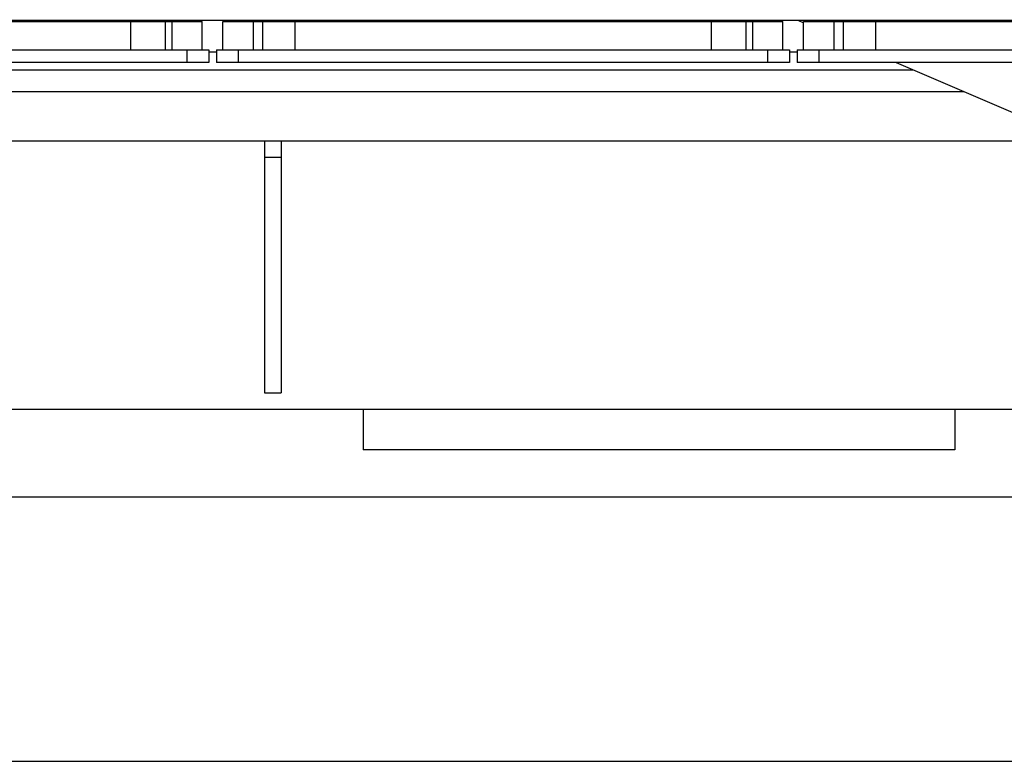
# Model space of a CAD drawing. Header units: millimetres. Extents: x 0 to 1189, y 0 to 841.
# Tile 173 of 184: x 928 to 964, y 239 to 266. Entities that reach past the tile are written whole.
import ezdxf
from ezdxf.enums import TextEntityAlignment as Align

# ---------------------------------------------------------------- set-up
doc = ezdxf.new("R2010")
doc.units = ezdxf.units.MM
doc.header["$LTSCALE"] = 65.395
doc.layers.get('0').update_dxf_attribs({"linetype": 'CONTINUOUS'})
for name, color, linetype in [('1907_153700_15_ABL1920', 7, 'CONTINUOUS'), ('1907_153700_15_T2_PBL1943', 7, 'CONTINUOUS'), ('1907_153700_15_T3_PBL1921', 7, 'CONTINUOUS'), ('1947_111100_12_SIMPLE1_T1_X_PBL1903', 7, 'CONTINUOUS'), ('1947_111100_12_SIMPLE1_X_ABL1902', 7, 'CONTINUOUS'), ('1947_111200_09_SIMPLE1_C_ABL1899', 7, 'CONTINUOUS'), ('1947_111200_09_SIMPLE1_T7_C_PBL1985', 7, 'CONTINUOUS'), ('1947_111200_09_SIMPLE1_T7_C_PBL1986', 7, 'CONTINUOUS'), ('1947_111200_09_SIMPLE1_T7_C_PBL1987', 7, 'CONTINUOUS'), ('32087_000000_TLKGS_MARKETING_ABL1880', 7, 'CONTINUOUS'), ('32087_030000_TLKGS_V_ABL1897', 7, 'CONTINUOUS'), ('32087_100000_TLKGS_V_ABL1898', 7, 'CONTINUOUS'), ('32087_111000_01_SIMPLE1_X_ABL1901', 7, 'CONTINUOUS'), ('8M32E_GENSET_GRUNDRAHMEN_ABL1726', 7, 'CONTINUOUS'), ('8M32E_GENSET_GRUNDRAHMEN_T1_PBL1727', 7, 'CONTINUOUS'), ('8M32E_GENSET_VERROHRUNG_ABL1728', 7, 'CONTINUOUS'), ('oben_15_VBL1723', 7, 'CONTINUOUS')]:
    doc.layers.add(name, color=color, linetype=linetype)
doc.styles.get("Standard").update_dxf_attribs({"font": 'txt', "width": 0.6})
doc.dimstyles.new('DIMSTYLE_4', dxfattribs={"dimtxt": 3.5, "dimasz": 3.5, "dimexe": 1.8, "dimexo": 0, "dimgap": 0.875, "dimtad": 1, "dimdec": 0, "dimlfac": 25, "dimdsep": 46, "dimtxsty": 'Standard', "dimblk": '_FILLED', "dimblk1": '_FILLED', "dimblk2": '_FILLED', "dimcen": 0.09, "dimadec": 0, "dimazin": 0, "dimtp": 2, "dimtm": 2, "dimtfac": 1, "dimtdec": 0, "dimtofl": 0, "dimtmove": 0, "dimatfit": 3, "dimldrblk": '_FILLED', "dimfxl": 1, "dimtolj": 1, "dimarcsym": 0})

# ---------------------------------------------------------------- blocks, each defined once
blk = doc.blocks.new('_FILLED')
at = {"color": 0, "linetype": 'ByBlock'}
blk.add_solid([(0, 0), (-1, 0.167), (-1, -0.167)], dxfattribs=at)
blk = doc.blocks.new('*D20')
at = {"color": 2, "linetype": 'Continuous'}
for p, q in [((706.699, 346.077), (1080.914, 346.077)), ((1079.114, 346.077), (1079.114, 292.387)), ((1079.114, 238.697), (1079.114, 292.387)), ((699.939, 238.697), (1080.914, 238.697))]:
    blk.add_line(p, q, dxfattribs=at)
at = {"color": 2, "linetype": 'Continuous', "xscale": 3.5, "yscale": 3.5, "zscale": 3.5}
for p, rotation in [((1079.114, 346.077), 90), ((1079.114, 238.697), 270)]:
    blk.add_blockref('_FILLED', p, dxfattribs=dict(at, rotation=rotation))
at = {"color": 2, "linetype": 'Continuous', "width": 0.690476}
blk.add_text('2684', height=3.5, rotation=90, dxfattribs=at).set_placement((1078.239, 292.387), align=Align.CENTER)
blk = doc.blocks.new('8M32E_GENSET_GRUNDRAHMEN_T1_PBL1727', base_point=(813.219, 294.137))
at = {"layer": '8M32E_GENSET_GRUNDRAHMEN_T1_PBL1727', "color": 7, "linetype": 'Continuous'}
for p, q in [((798.899, 261.337), (965.799, 261.337)), ((937.139, 261.337), (937.139, 252.137)), ((937.739, 261.337), (937.739, 252.137)), ((937.139, 260.737), (937.739, 260.737)), ((937.139, 252.137), (937.739, 252.137)), ((981.279, 251.537), (699.939, 251.537)), ((940.739, 251.537), (940.739, 250.057)), ((962.339, 251.537), (962.339, 250.057)), ((962.339, 250.057), (940.739, 250.057)), ((994.699, 248.337), (706.699, 248.337))]:
    blk.add_line(p, q, dxfattribs=at)
blk = doc.blocks.new('8M32E_GENSET_GRUNDRAHMEN_ABL1726', base_point=(813.219, 294.137))
at = {"layer": '8M32E_GENSET_GRUNDRAHMEN_T1_PBL1727'}
blk.add_blockref('8M32E_GENSET_GRUNDRAHMEN_T1_PBL1727', (813.219, 294.137), dxfattribs=at)
blk = doc.blocks.new('1907_153700_15_T3_PBL1921', base_point=(967.499, 257.526))
at = {"layer": '1907_153700_15_T3_PBL1921', "color": 7, "linetype": 'Continuous'}
for p, q in [((967.799, 259.857), (967.799, 261.315)), ((967.199, 259.857), (967.199, 260.937)), ((967.199, 253.737), (967.199, 254.857)), ((967.799, 253.737), (967.799, 254.843)), ((967.799, 253.737), (967.199, 253.737))]:
    blk.add_line(p, q, dxfattribs=at)
blk = doc.blocks.new('1907_153700_15_T2_PBL1943', base_point=(962.798, 263.637))
at = {"layer": '1907_153700_15_T2_PBL1943', "color": 7, "linetype": 'Continuous'}
for p, q in [((956.599, 265.737), (956.817, 265.644)), ((960.193, 264.197), (965.799, 261.794)), ((968.799, 261.537), (968.996, 262.068)), ((968.152, 261.537), (968.799, 261.537))]:
    blk.add_line(p, q, dxfattribs=at)
blk = doc.blocks.new('1907_153700_15_ABL1920', base_point=(962.798, 259.737))
at = {"layer": '1907_153700_15_T2_PBL1943'}
blk.add_blockref('1907_153700_15_T2_PBL1943', (962.798, 263.637), dxfattribs=at)
at = {"layer": '1907_153700_15_T3_PBL1921'}
blk.add_blockref('1907_153700_15_T3_PBL1921', (967.499, 257.526), dxfattribs=at)
blk = doc.blocks.new('8M32E_GENSET_VERROHRUNG_ABL1728', base_point=(818.583, 297.937))
at = {"layer": '1907_153700_15_ABL1920'}
blk.add_blockref('1907_153700_15_ABL1920', (962.798, 259.737), dxfattribs=at)
blk = doc.blocks.new('1947_111200_09_SIMPLE1_T7_C_PBL1985', base_point=(966.917, 264.947))
at = {"layer": '1947_111200_09_SIMPLE1_T7_C_PBL1985', "color": 7, "linetype": 'Continuous'}
for p, q in [((956.817, 265.697), (966.704, 265.697)), ((956.817, 264.657), (956.817, 265.697)), ((973.199, 265.697), (977.257, 265.697)), ((977.257, 264.878), (977.257, 265.697)), ((956.577, 264.657), (965.813, 264.657)), ((956.577, 264.657), (956.577, 264.197)), ((966.214, 264.657), (967.786, 264.657)), ((972.599, 264.657), (976.952, 264.657)), ((965.799, 264.197), (956.577, 264.197)), ((967.474, 264.197), (966.199, 264.197)), ((976.319, 264.197), (972.377, 264.197))]:
    blk.add_line(p, q, dxfattribs=at)
at = {"layer": '1947_111200_09_SIMPLE1_T7_C_PBL1985', "color": 9, "linetype": 'Continuous'}
for p, q in [((957.917, 265.697), (957.917, 264.657)), ((958.261, 265.697), (958.261, 264.657)), ((959.437, 265.697), (959.437, 264.657)), ((974.637, 265.697), (974.637, 264.657)), ((975.904, 265.697), (975.904, 264.657)), ((976.14, 265.697), (976.14, 264.657)), ((957.377, 264.657), (957.377, 264.197)), ((976.697, 264.657), (976.697, 264.471))]:
    blk.add_line(p, q, dxfattribs=at)
blk = doc.blocks.new('1947_111200_09_SIMPLE1_T7_C_PBL1986', base_point=(945.84, 264.947))
at = {"layer": '1947_111200_09_SIMPLE1_T7_C_PBL1986', "color": 7, "linetype": 'Continuous'}
for p, q in [((935.62, 265.697), (956.06, 265.697)), ((935.62, 264.657), (935.62, 265.697)), ((956.06, 264.657), (956.06, 265.697)), ((935.38, 264.657), (956.3, 264.657)), ((935.38, 264.657), (935.38, 264.197)), ((956.3, 264.657), (956.3, 264.197)), ((956.3, 264.197), (935.38, 264.197))]:
    blk.add_line(p, q, dxfattribs=at)
at = {"layer": '1947_111200_09_SIMPLE1_T7_C_PBL1986', "color": 9, "linetype": 'Continuous'}
for p, q in [((936.72, 265.697), (936.72, 264.657)), ((937.064, 265.697), (937.064, 264.657)), ((938.24, 265.697), (938.24, 264.657)), ((953.44, 265.697), (953.44, 264.657)), ((954.707, 265.697), (954.707, 264.657)), ((954.944, 265.697), (954.944, 264.657)), ((936.18, 264.657), (936.18, 264.197)), ((955.5, 264.657), (955.5, 264.197))]:
    blk.add_line(p, q, dxfattribs=at)
blk = doc.blocks.new('1947_111200_09_SIMPLE1_T7_C_PBL1987', base_point=(924.643, 264.947))
at = {"layer": '1947_111200_09_SIMPLE1_T7_C_PBL1987', "color": 7, "linetype": 'Continuous'}
for p, q in [((914.423, 265.697), (934.863, 265.697)), ((914.423, 264.657), (914.423, 265.697)), ((934.863, 264.657), (934.863, 265.697)), ((914.183, 264.657), (935.103, 264.657)), ((914.183, 264.657), (914.183, 264.197)), ((935.103, 264.657), (935.103, 264.197)), ((935.103, 264.197), (914.183, 264.197))]:
    blk.add_line(p, q, dxfattribs=at)
at = {"layer": '1947_111200_09_SIMPLE1_T7_C_PBL1987', "color": 9, "linetype": 'Continuous'}
for p, q in [((915.523, 265.697), (915.523, 264.657)), ((915.867, 265.697), (915.867, 264.657)), ((917.043, 265.697), (917.043, 264.657)), ((932.243, 265.697), (932.243, 264.657)), ((933.51, 265.697), (933.51, 264.657)), ((933.747, 265.697), (933.747, 264.657)), ((914.983, 264.657), (914.983, 264.197)), ((934.303, 264.657), (934.303, 264.197))]:
    blk.add_line(p, q, dxfattribs=at)
blk = doc.blocks.new('1947_111200_09_SIMPLE1_C_ABL1899', base_point=(889.939, 285.303))
at = {"layer": '1947_111200_09_SIMPLE1_T7_C_PBL1985'}
blk.add_blockref('1947_111200_09_SIMPLE1_T7_C_PBL1985', (966.917, 264.947), dxfattribs=at)
at = {"layer": '1947_111200_09_SIMPLE1_T7_C_PBL1986'}
blk.add_blockref('1947_111200_09_SIMPLE1_T7_C_PBL1986', (945.84, 264.947), dxfattribs=at)
at = {"layer": '1947_111200_09_SIMPLE1_T7_C_PBL1987'}
blk.add_blockref('1947_111200_09_SIMPLE1_T7_C_PBL1987', (924.643, 264.947), dxfattribs=at)
blk = doc.blocks.new('1947_111100_12_SIMPLE1_T1_X_PBL1903', base_point=(889.979, 293.42))
at = {"layer": '1947_111100_12_SIMPLE1_T1_X_PBL1903', "color": 7, "linetype": 'Continuous'}
for p, q in [((789.339, 265.737), (978.439, 265.737)), ((935.38, 264.571), (935.103, 264.571)), ((956.577, 264.571), (956.3, 264.571)), ((801.549, 263.931), (960.813, 263.931)), ((801.549, 263.137), (962.666, 263.137))]:
    blk.add_line(p, q, dxfattribs=at)
for centre, start, end in [((928.219, 266.137), 320.0299, 324.1021), ((932.619, 266.137), 215.8979, 219.9701), ((932.619, 266.137), 320.0299, 324.1021), ((941.019, 266.137), 215.8979, 219.9701), ((941.019, 266.137), 320.0299, 324.1021), ((949.419, 266.137), 215.8979, 219.9701), ((949.419, 266.137), 320.0299, 324.1021), ((953.819, 266.137), 215.8979, 219.9701), ((953.819, 266.137), 320.0299, 324.1021)]:
    blk.add_arc(centre, 0.7, start, end, dxfattribs=at)
blk = doc.blocks.new('1947_111100_12_SIMPLE1_X_ABL1902', base_point=(889.979, 293.42))
at = {"layer": '1947_111100_12_SIMPLE1_T1_X_PBL1903'}
blk.add_blockref('1947_111100_12_SIMPLE1_T1_X_PBL1903', (889.979, 293.42), dxfattribs=at)
blk = doc.blocks.new('32087_111000_01_SIMPLE1_X_ABL1901', base_point=(889.979, 293.42))
at = {"layer": '1947_111100_12_SIMPLE1_X_ABL1902'}
blk.add_blockref('1947_111100_12_SIMPLE1_X_ABL1902', (889.979, 293.42), dxfattribs=at)
blk = doc.blocks.new('32087_100000_TLKGS_V_ABL1898', base_point=(889.379, 291.202))
at = {"layer": '1947_111200_09_SIMPLE1_C_ABL1899'}
blk.add_blockref('1947_111200_09_SIMPLE1_C_ABL1899', (889.939, 285.303), dxfattribs=at)
at = {"layer": '32087_111000_01_SIMPLE1_X_ABL1901'}
blk.add_blockref('32087_111000_01_SIMPLE1_X_ABL1901', (889.979, 293.42), dxfattribs=at)
blk = doc.blocks.new('32087_030000_TLKGS_V_ABL1897', base_point=(914.464, 301.579))
at = {"layer": '32087_100000_TLKGS_V_ABL1898'}
blk.add_blockref('32087_100000_TLKGS_V_ABL1898', (889.379, 291.202), dxfattribs=at)
blk = doc.blocks.new('32087_000000_TLKGS_MARKETING_ABL1880', base_point=(915.89, 297.789))
at = {"layer": '32087_030000_TLKGS_V_ABL1897'}
blk.add_blockref('32087_030000_TLKGS_V_ABL1897', (914.464, 301.579), dxfattribs=at)
blk = doc.blocks.new('OBEN_15_VBL1723', base_point=(841.392, 294.137))
at = {"layer": '32087_000000_TLKGS_MARKETING_ABL1880'}
blk.add_blockref('32087_000000_TLKGS_MARKETING_ABL1880', (915.89, 297.789), dxfattribs=at)
at = {"layer": '8M32E_GENSET_GRUNDRAHMEN_ABL1726'}
blk.add_blockref('8M32E_GENSET_GRUNDRAHMEN_ABL1726', (813.219, 294.137), dxfattribs=at)
at = {"layer": '8M32E_GENSET_VERROHRUNG_ABL1728'}
blk.add_blockref('8M32E_GENSET_VERROHRUNG_ABL1728', (818.583, 297.937), dxfattribs=at)

msp = doc.modelspace()

# ---------------------------------------------------------------- block references
at = {"layer": 'oben_15_VBL1723'}
msp.add_blockref('OBEN_15_VBL1723', (841.3924, 294.13694), dxfattribs=at)

# ---------------------------------------------------------------- dimensions: what is measured, and where the dimension line sits
at = {"color": 2, "linetype": 'Continuous'}
dim = msp.add_linear_dim(base=(1079.1142, 346.07654), p1=(699.93927, 238.69694), p2=(706.69927, 346.07654), angle=90, dimstyle='DIMSTYLE_4', dxfattribs=at)
dim.commit()
dim.dimension.update_dxf_attribs({"geometry": '*D20', "text_midpoint": (1079.1142, 292.0534), "dimtype": 160})

doc.saveas('drawing.dxf')
